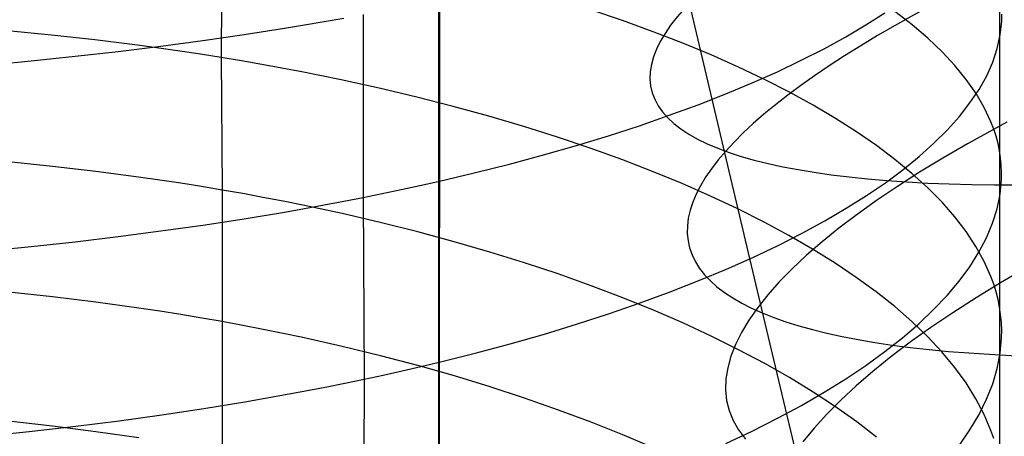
# Model space of a CAD drawing. Extents: x -383 to 1849, y -1185 to -529.
# Tile 108 of 256: x -361.51 to -351.09, y -1043.3 to -1038.89. Entities that reach past the tile are written whole.
import ezdxf

# ---------------------------------------------------------------- set-up
doc = ezdxf.new("R2010")
doc.units = 0
doc.layers.add('PREDEFINITO', color=7, linetype='CONTINUOUS')

msp = doc.modelspace()

# ---------------------------------------------------------------- linework, layer by layer
at = {"layer": 'PREDEFINITO'}
for p, q in [((-356.95, -878.052, 395), (-357.087, -1065.254, 395)), ((-357.08, -1079.133, 420), (-357.053, -884.99, 420)), ((-357.08, -1079.133, 370), (-357.053, -884.99, 370)), ((-359.369, -1037.875, 647.308), (-359.38, -1039.287, 646.851)), ((-354.045, -1040.299, 485.189), (-354.453, -1038.564, 484.785)), ((-351.137, -1038.612, 660.143), (-351.137, -1041.932, 659.159)), ((-358.288, -1038.907, 674.146), (-358.081, -1038.871, 674.023)), ((-357.876, -1038.833, 673.896), (-357.876, -1040.771, 673.42)), ((-355.129, -1038.896, 650.397), (-355.464, -1038.781, 650.058)), ((-352.552, -1038.943, 667.424), (-352.351, -1038.814, 666.994)), ((-352.063, -1038.94, 655.596), (-352.244, -1038.799, 655.163)), ((-351.114, -1038.901, 661.073), (-351.113, -1038.829, 660.841)), ((-359.138, -1039.044, 674.603), (-358.708, -1038.978, 674.381)), ((-358.708, -1038.978, 674.381), (-358.497, -1038.943, 674.265)), ((-358.497, -1038.943, 674.265), (-358.288, -1038.907, 674.146)), ((-354.805, -1039.014, 650.746), (-355.129, -1038.896, 650.397)), ((-352.766, -1039.069, 667.849), (-352.552, -1038.943, 667.424)), ((-351.897, -1039.082, 656.034), (-352.063, -1038.94, 655.596)), ((-351.129, -1039.046, 661.538), (-351.114, -1038.901, 661.073)), ((-361.177, -1039.051, 646.138), (-361.642, -1039.006, 645.996)), ((-360.718, -1039.102, 646.294), (-361.177, -1039.051, 646.138)), ((-359.575, -1039.108, 674.809), (-359.138, -1039.044, 674.603)), ((-354.492, -1039.135, 651.105), (-354.805, -1039.014, 650.746)), ((-352.994, -1039.194, 668.267), (-352.766, -1039.069, 667.849)), ((-351.746, -1039.227, 656.477), (-351.897, -1039.082, 656.034)), ((-351.161, -1039.191, 662.003), (-351.129, -1039.046, 661.538)), ((-360.265, -1039.158, 646.465), (-360.718, -1039.102, 646.294)), ((-360.471, -1039.223, 675.18), (-360.019, -1039.167, 675.002)), ((-360.041, -1039.188, 646.556), (-360.265, -1039.158, 646.465)), ((-359.819, -1039.22, 646.65), (-360.041, -1039.188, 646.556)), ((-360.019, -1039.167, 675.002), (-359.575, -1039.108, 674.809)), ((-354.191, -1039.261, 651.473), (-354.492, -1039.135, 651.105)), ((-361.392, -1039.323, 675.493), (-360.928, -1039.274, 675.344)), ((-360.928, -1039.274, 675.344), (-360.471, -1039.223, 675.18)), ((-359.598, -1039.253, 646.749), (-359.819, -1039.22, 646.65)), ((-359.38, -1039.287, 646.851), (-359.598, -1039.253, 646.749)), ((-359.38, -1039.287, 646.851), (-359.369, -1040.692, 646.375)), ((-359.163, -1039.323, 646.956), (-359.38, -1039.287, 646.851)), ((-353.902, -1039.389, 651.849), (-354.191, -1039.261, 651.473)), ((-353.236, -1039.317, 668.677), (-352.994, -1039.194, 668.267)), ((-351.61, -1039.373, 656.923), (-351.746, -1039.227, 656.477)), ((-351.209, -1039.336, 662.466), (-351.161, -1039.191, 662.003)), ((-361.861, -1039.367, 675.628), (-361.392, -1039.323, 675.493)), ((-358.949, -1039.361, 647.065), (-359.163, -1039.323, 646.956)), ((-358.736, -1039.399, 647.178), (-358.949, -1039.361, 647.065)), ((-353.626, -1039.521, 652.234), (-353.902, -1039.389, 651.849)), ((-353.49, -1039.438, 669.081), (-353.236, -1039.317, 668.677)), ((-351.49, -1039.521, 657.373), (-351.61, -1039.373, 656.923)), ((-351.273, -1039.481, 662.928), (-351.209, -1039.336, 662.466)), ((-358.526, -1039.439, 647.294), (-358.736, -1039.399, 647.178)), ((-358.111, -1039.523, 647.537), (-358.526, -1039.439, 647.294)), ((-353.757, -1039.557, 669.476), (-353.49, -1039.438, 669.081)), ((-351.353, -1039.625, 663.389), (-351.273, -1039.481, 662.928)), ((-357.706, -1039.613, 647.793), (-358.111, -1039.523, 647.537)), ((-354.037, -1039.674, 669.862), (-353.757, -1039.557, 669.476)), ((-353.362, -1039.655, 652.627), (-353.626, -1039.521, 652.234)), ((-351.386, -1039.669, 657.826), (-351.49, -1039.521, 657.373)), ((-357.309, -1039.707, 648.062), (-357.706, -1039.613, 647.793)), ((-356.922, -1039.806, 648.344), (-357.309, -1039.707, 648.062)), ((-354.329, -1039.789, 670.24), (-354.037, -1039.674, 669.862)), ((-353.111, -1039.792, 653.027), (-353.362, -1039.655, 652.627)), ((-351.45, -1039.769, 663.846), (-351.353, -1039.625, 663.389)), ((-351.299, -1039.819, 658.282), (-351.386, -1039.669, 657.826)), ((-356.544, -1039.91, 648.637), (-356.922, -1039.806, 648.344)), ((-354.634, -1039.9, 670.608), (-354.329, -1039.789, 670.24)), ((-352.874, -1039.933, 653.434), (-353.111, -1039.792, 653.027)), ((-351.561, -1039.912, 664.301), (-351.45, -1039.769, 663.846)), ((-356.176, -1040.018, 648.942), (-356.544, -1039.91, 648.637)), ((-354.95, -1040.01, 670.967), (-354.634, -1039.9, 670.608)), ((-351.689, -1040.055, 664.753), (-351.561, -1039.912, 664.301)), ((-351.228, -1039.971, 658.74), (-351.299, -1039.819, 658.282)), ((-355.819, -1040.131, 649.259), (-356.176, -1040.018, 648.942)), ((-355.278, -1040.116, 671.315), (-354.95, -1040.01, 670.967)), ((-352.65, -1040.075, 653.847), (-352.874, -1039.933, 653.434)), ((-351.199, -1040.046, 658.969), (-351.228, -1039.971, 658.74)), ((-351.059, -1039.973, 499.762), (-351.202, -1040.05, 499.579)), ((-355.617, -1040.22, 671.652), (-355.278, -1040.116, 671.315)), ((-352.441, -1040.22, 654.267), (-352.65, -1040.075, 653.847)), ((-351.831, -1040.197, 665.2), (-351.689, -1040.055, 664.753)), ((-351.202, -1040.05, 499.579), (-351.476, -1040.202, 499.206)), ((-351.174, -1040.122, 659.199), (-351.199, -1040.046, 658.969)), ((-351.153, -1040.199, 659.43), (-351.174, -1040.122, 659.199)), ((-355.967, -1040.32, 671.977), (-355.617, -1040.22, 671.652)), ((-355.472, -1040.248, 649.586), (-355.819, -1040.131, 649.259)), ((-352.245, -1040.368, 654.692), (-352.441, -1040.22, 654.267)), ((-351.988, -1040.337, 665.644), (-351.831, -1040.197, 665.2)), ((-351.476, -1040.202, 499.206), (-351.737, -1040.353, 498.823)), ((-351.137, -1040.275, 659.661), (-351.153, -1040.199, 659.43)), ((-356.328, -1040.417, 672.291), (-355.967, -1040.32, 671.977)), ((-355.136, -1040.37, 649.924), (-355.472, -1040.248, 649.586)), ((-353.635, -1042.029, 485.617), (-354.045, -1040.299, 485.189)), ((-351.125, -1040.352, 659.891), (-351.137, -1040.275, 659.661)), ((-361.166, -1040.442, 645.668), (-361.631, -1040.395, 645.528)), ((-356.7, -1040.511, 672.593), (-356.328, -1040.417, 672.291)), ((-354.812, -1040.495, 650.271), (-355.136, -1040.37, 649.924)), ((-352.064, -1040.517, 655.122), (-352.245, -1040.368, 654.692)), ((-352.16, -1040.477, 666.082), (-351.988, -1040.337, 665.644)), ((-351.737, -1040.353, 498.823), (-351.985, -1040.504, 498.43)), ((-351.118, -1040.428, 660.123), (-351.125, -1040.352, 659.891)), ((-351.115, -1040.505, 660.354), (-351.118, -1040.428, 660.123)), ((-360.707, -1040.496, 645.824), (-361.166, -1040.442, 645.668)), ((-360.254, -1040.556, 645.993), (-360.707, -1040.496, 645.824)), ((-357.082, -1040.601, 672.882), (-356.7, -1040.511, 672.593)), ((-354.498, -1040.624, 650.628), (-354.812, -1040.495, 650.271)), ((-352.346, -1040.615, 666.516), (-352.16, -1040.477, 666.082)), ((-351.985, -1040.504, 498.43), (-352.219, -1040.654, 498.028)), ((-351.898, -1040.668, 655.557), (-352.064, -1040.517, 655.122)), ((-351.116, -1040.582, 660.585), (-351.115, -1040.505, 660.354)), ((-360.03, -1040.588, 646.083), (-360.254, -1040.556, 645.993)), ((-359.808, -1040.621, 646.177), (-360.03, -1040.588, 646.083)), ((-359.587, -1040.656, 646.274), (-359.808, -1040.621, 646.177)), ((-357.474, -1040.688, 673.158), (-357.277, -1040.645, 673.021)), ((-357.277, -1040.645, 673.021), (-357.082, -1040.601, 672.882)), ((-354.197, -1040.756, 650.994), (-354.498, -1040.624, 650.628)), ((-352.546, -1040.751, 666.944), (-352.346, -1040.615, 666.516)), ((-351.131, -1040.736, 661.047), (-351.116, -1040.582, 660.585)), ((-359.369, -1040.692, 646.375), (-359.587, -1040.656, 646.274)), ((-359.369, -1040.692, 646.375), (-359.368, -1042.087, 645.868)), ((-359.152, -1040.73, 646.48), (-359.369, -1040.692, 646.375)), ((-358.938, -1040.77, 646.588), (-359.152, -1040.73, 646.48)), ((-357.876, -1040.771, 673.42), (-357.674, -1040.73, 673.29)), ((-357.674, -1040.73, 673.29), (-357.474, -1040.688, 673.158)), ((-352.76, -1040.886, 667.365), (-352.546, -1040.751, 666.944)), ((-352.219, -1040.654, 498.028), (-352.439, -1040.803, 497.617)), ((-351.746, -1040.822, 655.997), (-351.898, -1040.668, 655.557)), ((-351.163, -1040.89, 661.509), (-351.131, -1040.736, 661.047)), ((-358.725, -1040.811, 646.7), (-358.938, -1040.77, 646.588)), ((-358.515, -1040.853, 646.815), (-358.725, -1040.811, 646.7)), ((-358.1, -1040.942, 647.056), (-358.515, -1040.853, 646.815)), ((-358.497, -1040.888, 673.786), (-358.288, -1040.85, 673.668)), ((-358.288, -1040.85, 673.668), (-358.081, -1040.811, 673.546)), ((-358.081, -1040.811, 673.546), (-357.876, -1040.771, 673.42)), ((-357.876, -1040.771, 673.42), (-357.866, -1042.697, 672.899)), ((-353.908, -1040.892, 651.369), (-354.197, -1040.756, 650.994)), ((-352.439, -1040.803, 497.617), (-352.645, -1040.95, 497.198)), ((-351.611, -1040.976, 656.44), (-351.746, -1040.822, 655.997)), ((-359.138, -1040.996, 674.121), (-358.708, -1040.925, 673.902)), ((-358.708, -1040.925, 673.902), (-358.497, -1040.888, 673.786)), ((-357.695, -1041.036, 647.31), (-358.1, -1040.942, 647.056)), ((-353.631, -1041.032, 651.752), (-353.908, -1040.892, 651.369)), ((-352.987, -1041.019, 667.78), (-352.76, -1040.886, 667.365)), ((-352.645, -1040.95, 497.198), (-352.838, -1041.096, 496.772)), ((-351.211, -1041.045, 661.97), (-351.163, -1040.89, 661.509)), ((-360.019, -1041.126, 674.518), (-359.575, -1041.063, 674.327)), ((-359.575, -1041.063, 674.327), (-359.138, -1040.996, 674.121)), ((-357.298, -1041.135, 647.576), (-357.695, -1041.036, 647.31)), ((-353.367, -1041.174, 652.142), (-353.631, -1041.032, 651.752)), ((-353.228, -1041.151, 668.188), (-352.987, -1041.019, 667.78)), ((-351.491, -1041.133, 656.887), (-351.611, -1040.976, 656.44)), ((-351.276, -1041.199, 662.43), (-351.211, -1041.045, 661.97)), ((-360.471, -1041.185, 674.695), (-360.019, -1041.126, 674.518)), ((-356.911, -1041.24, 647.855), (-357.298, -1041.135, 647.576)), ((-353.482, -1041.28, 668.589), (-353.228, -1041.151, 668.188)), ((-352.838, -1041.096, 496.772), (-353.017, -1041.241, 496.339)), ((-351.387, -1041.291, 657.337), (-351.491, -1041.133, 656.887)), ((-361.392, -1041.291, 675.005), (-360.928, -1041.24, 674.857)), ((-360.928, -1041.24, 674.857), (-360.471, -1041.185, 674.695)), ((-356.534, -1041.349, 648.146), (-356.911, -1041.24, 647.855)), ((-353.116, -1041.32, 652.54), (-353.367, -1041.174, 652.142)), ((-353.017, -1041.241, 496.339), (-353.182, -1041.384, 495.899)), ((-351.357, -1041.352, 662.888), (-351.276, -1041.199, 662.43)), ((-361.861, -1041.338, 675.139), (-361.392, -1041.291, 675.005)), ((-356.167, -1041.463, 648.449), (-356.534, -1041.349, 648.146)), ((-353.749, -1041.406, 668.981), (-353.482, -1041.28, 668.589)), ((-352.878, -1041.468, 652.945), (-353.116, -1041.32, 652.54)), ((-351.453, -1041.505, 663.343), (-351.357, -1041.352, 662.888)), ((-351.299, -1041.45, 657.79), (-351.387, -1041.291, 657.337)), ((-355.81, -1041.582, 648.762), (-356.167, -1041.463, 648.449)), ((-354.029, -1041.531, 669.365), (-353.749, -1041.406, 668.981)), ((-353.182, -1041.384, 495.899), (-353.332, -1041.526, 495.453)), ((-352.654, -1041.619, 653.356), (-352.878, -1041.468, 652.945)), ((-351.228, -1041.61, 658.244), (-351.299, -1041.45, 657.79)), ((-355.463, -1041.706, 649.087), (-355.81, -1041.582, 648.762)), ((-354.321, -1041.652, 669.74), (-354.029, -1041.531, 669.365)), ((-353.332, -1041.526, 495.453), (-353.469, -1041.665, 495.001)), ((-351.565, -1041.658, 663.795), (-351.453, -1041.505, 663.343)), ((-350.854, -1041.517, 500.01), (-351.126, -1041.676, 499.639)), ((-354.625, -1041.771, 670.106), (-354.321, -1041.652, 669.74)), ((-353.469, -1041.665, 495.001), (-353.591, -1041.802, 494.545)), ((-352.443, -1041.772, 653.773), (-352.654, -1041.619, 653.356)), ((-351.693, -1041.81, 664.245), (-351.565, -1041.658, 663.795)), ((-351.126, -1041.676, 499.639), (-351.385, -1041.834, 499.257)), ((-351.199, -1041.69, 658.472), (-351.228, -1041.61, 658.244)), ((-351.174, -1041.771, 658.701), (-351.199, -1041.69, 658.472)), ((-361.165, -1041.823, 645.166), (-361.63, -1041.773, 645.027)), ((-355.128, -1041.833, 649.421), (-355.463, -1041.706, 649.087)), ((-354.941, -1041.888, 670.462), (-354.625, -1041.771, 670.106)), ((-352.247, -1041.928, 654.196), (-352.443, -1041.772, 653.773)), ((-351.153, -1041.851, 658.93), (-351.174, -1041.771, 658.701)), ((-360.706, -1041.88, 645.32), (-361.165, -1041.823, 645.166)), ((-360.253, -1041.943, 645.489), (-360.706, -1041.88, 645.32)), ((-355.268, -1042.001, 670.808), (-354.941, -1041.888, 670.462)), ((-354.803, -1041.965, 649.765), (-355.128, -1041.833, 649.421)), ((-353.591, -1041.802, 494.545), (-353.698, -1041.938, 494.084)), ((-351.836, -1041.96, 664.69), (-351.693, -1041.81, 664.245)), ((-351.385, -1041.834, 499.257), (-351.631, -1041.992, 498.866)), ((-351.137, -1041.932, 659.159), (-351.153, -1041.851, 658.93)), ((-360.029, -1041.977, 645.578), (-360.253, -1041.943, 645.489)), ((-359.806, -1042.012, 645.671), (-360.029, -1041.977, 645.578)), ((-355.607, -1042.111, 671.142), (-355.268, -1042.001, 670.808)), ((-354.491, -1042.101, 650.119), (-354.803, -1041.965, 649.765)), ((-353.698, -1041.938, 494.084), (-353.791, -1042.07, 493.62)), ((-352.066, -1042.086, 654.624), (-352.247, -1041.928, 654.196)), ((-351.993, -1042.11, 665.131), (-351.836, -1041.96, 664.69)), ((-351.631, -1041.992, 498.866), (-351.863, -1042.149, 498.466)), ((-351.137, -1041.932, 659.159), (-351.137, -1043.582, 658.636)), ((-351.125, -1042.013, 659.388), (-351.137, -1041.932, 659.159)), ((-359.586, -1042.049, 645.768), (-359.806, -1042.012, 645.671)), ((-359.368, -1042.087, 645.868), (-359.586, -1042.049, 645.768)), ((-359.368, -1042.087, 645.868), (-359.368, -1043.471, 645.332)), ((-359.151, -1042.127, 645.972), (-359.368, -1042.087, 645.868)), ((-354.19, -1042.24, 650.482), (-354.491, -1042.101, 650.119)), ((-353.791, -1042.07, 493.62), (-353.87, -1042.201, 493.152)), ((-352.819, -1045.465, 486.568), (-353.635, -1042.029, 485.617)), ((-351.899, -1042.246, 655.057), (-352.066, -1042.086, 654.624)), ((-351.117, -1042.095, 659.617), (-351.125, -1042.013, 659.388)), ((-351.114, -1042.176, 659.847), (-351.117, -1042.095, 659.617)), ((-358.936, -1042.169, 646.079), (-359.151, -1042.127, 645.972)), ((-358.724, -1042.212, 646.19), (-358.936, -1042.169, 646.079)), ((-358.514, -1042.256, 646.305), (-358.724, -1042.212, 646.19)), ((-355.957, -1042.218, 671.466), (-355.607, -1042.111, 671.142)), ((-353.87, -1042.201, 493.152), (-353.933, -1042.328, 492.681)), ((-352.165, -1042.258, 665.568), (-351.993, -1042.11, 665.131)), ((-351.863, -1042.149, 498.466), (-352.082, -1042.305, 498.057)), ((-351.115, -1042.257, 660.076), (-351.114, -1042.176, 659.847)), ((-358.099, -1042.35, 646.543), (-358.514, -1042.256, 646.305)), ((-356.318, -1042.321, 671.778), (-355.957, -1042.218, 671.466)), ((-353.901, -1042.384, 650.853), (-354.19, -1042.24, 650.482)), ((-352.351, -1042.405, 665.999), (-352.165, -1042.258, 665.568)), ((-352.082, -1042.305, 498.057), (-352.287, -1042.461, 497.64)), ((-351.748, -1042.408, 655.494), (-351.899, -1042.246, 655.057)), ((-351.13, -1042.42, 660.536), (-351.115, -1042.257, 660.076)), ((-357.694, -1042.449, 646.795), (-358.099, -1042.35, 646.543)), ((-356.69, -1042.421, 672.077), (-356.318, -1042.321, 671.778)), ((-353.933, -1042.328, 492.681), (-353.982, -1042.453, 492.207)), ((-353.624, -1042.53, 651.232), (-353.901, -1042.384, 650.853)), ((-352.552, -1042.55, 666.425), (-352.351, -1042.405, 665.999)), ((-351.612, -1042.572, 655.934), (-351.748, -1042.408, 655.494)), ((-351.161, -1042.584, 660.994), (-351.13, -1042.42, 660.536)), ((-357.297, -1042.553, 647.06), (-357.694, -1042.449, 646.795)), ((-357.267, -1042.563, 672.503), (-357.072, -1042.517, 672.364)), ((-357.072, -1042.517, 672.364), (-356.69, -1042.421, 672.077)), ((-353.982, -1042.453, 492.207), (-354.016, -1042.575, 491.732)), ((-352.287, -1042.461, 497.64), (-352.478, -1042.615, 497.215)), ((-357.664, -1042.653, 672.77), (-357.464, -1042.609, 672.638)), ((-357.464, -1042.609, 672.638), (-357.267, -1042.563, 672.503)), ((-356.91, -1042.663, 647.337), (-357.297, -1042.553, 647.06)), ((-354.016, -1042.575, 491.732), (-354.035, -1042.693, 491.256)), ((-353.361, -1042.68, 651.619), (-353.624, -1042.53, 651.232)), ((-352.766, -1042.693, 666.845), (-352.552, -1042.55, 666.425)), ((-352.478, -1042.615, 497.215), (-352.654, -1042.767, 496.784)), ((-351.491, -1042.737, 656.379), (-351.612, -1042.572, 655.934)), ((-351.209, -1042.747, 661.452), (-351.161, -1042.584, 660.994)), ((-358.071, -1042.739, 673.023), (-357.866, -1042.697, 672.899)), ((-357.866, -1042.697, 672.899), (-357.876, -1044.615, 672.351)), ((-357.866, -1042.697, 672.899), (-357.664, -1042.653, 672.77)), ((-356.533, -1042.778, 647.625), (-356.91, -1042.663, 647.337)), ((-354.035, -1042.693, 491.256), (-354.039, -1042.809, 490.779)), ((-353.11, -1042.833, 652.013), (-353.361, -1042.68, 651.619)), ((-352.994, -1042.835, 667.258), (-352.766, -1042.693, 666.845)), ((-358.698, -1042.86, 673.377), (-358.487, -1042.821, 673.263)), ((-358.487, -1042.821, 673.263), (-358.278, -1042.781, 673.145)), ((-358.278, -1042.781, 673.145), (-358.071, -1042.739, 673.023)), ((-356.166, -1042.899, 647.926), (-356.533, -1042.778, 647.625)), ((-354.039, -1042.809, 490.779), (-354.028, -1042.921, 490.301)), ((-353.235, -1042.974, 667.664), (-352.994, -1042.835, 667.258)), ((-352.873, -1042.989, 652.415), (-353.11, -1042.833, 652.013)), ((-352.654, -1042.767, 496.784), (-352.817, -1042.918, 496.346)), ((-351.387, -1042.904, 656.826), (-351.491, -1042.737, 656.379)), ((-351.274, -1042.91, 661.908), (-351.209, -1042.747, 661.452)), ((-359.565, -1043.007, 673.8), (-359.128, -1042.936, 673.595)), ((-359.128, -1042.936, 673.595), (-358.698, -1042.86, 673.377)), ((-355.809, -1043.024, 648.237), (-356.166, -1042.899, 647.926)), ((-354.028, -1042.921, 490.301), (-354.001, -1043.029, 489.824)), ((-352.817, -1042.918, 496.346), (-352.966, -1043.068, 495.902)), ((-351.299, -1043.072, 657.276), (-351.387, -1042.904, 656.826)), ((-351.354, -1043.072, 662.362), (-351.274, -1042.91, 661.908)), ((-360.01, -1043.074, 673.99), (-359.565, -1043.007, 673.8)), ((-355.462, -1043.153, 648.558), (-355.809, -1043.024, 648.237)), ((-354.001, -1043.029, 489.824), (-353.959, -1043.134, 489.347)), ((-353.489, -1043.111, 668.063), (-353.235, -1042.974, 667.664)), ((-352.649, -1043.148, 652.822), (-352.873, -1042.989, 652.415)), ((-361.166, -1043.193, 644.635), (-361.631, -1043.14, 644.497)), ((-360.919, -1043.195, 674.327), (-360.461, -1043.137, 674.165)), ((-360.461, -1043.137, 674.165), (-360.01, -1043.074, 673.99)), ((-353.959, -1043.134, 489.347), (-353.902, -1043.235, 488.872)), ((-353.756, -1043.246, 668.453), (-353.489, -1043.111, 668.063)), ((-352.966, -1043.068, 495.902), (-353.1, -1043.215, 495.453)), ((-352.439, -1043.31, 653.236), (-352.649, -1043.148, 652.822)), ((-351.451, -1043.234, 662.814), (-351.354, -1043.072, 662.362)), ((-351.228, -1043.241, 657.727), (-351.299, -1043.072, 657.276)), ((-361.852, -1043.299, 674.607), (-361.383, -1043.249, 674.474)), ((-361.383, -1043.249, 674.474), (-360.919, -1043.195, 674.327)), ((-360.706, -1043.253, 644.788), (-361.166, -1043.193, 644.635)), ((-360.253, -1043.319, 644.956), (-360.706, -1043.253, 644.788)), ((-355.127, -1043.287, 648.89), (-355.462, -1043.153, 648.558)), ((-354.036, -1043.378, 668.836), (-353.756, -1043.246, 668.453)), ((-353.902, -1043.235, 488.872), (-353.829, -1043.332, 488.398)), ((-353.1, -1043.215, 495.453), (-353.22, -1043.361, 494.998)), ((-351.562, -1043.396, 663.264), (-351.451, -1043.234, 662.814)), ((-351.199, -1043.326, 657.954), (-351.228, -1043.241, 657.727)), ((-354.802, -1043.426, 649.232), (-355.127, -1043.287, 648.89))]:
    msp.add_line(p, q, dxfattribs=at)
at = {"layer": 'PREDEFINITO', "extrusion": (0.218143, -0.957025, 0.191092)}
msp.add_arc((-562.026, 301.82, 1011.076), 14.97, 136.8262, 230.6791, dxfattribs=at)
at = {"layer": 'PREDEFINITO', "extrusion": (0.217309, -0.953367, 0.209447)}
msp.add_arc((-562.003, 282.88, 1018.299), 14.972, 136.8726, 227.2823, dxfattribs=at)

doc.saveas('drawing.dxf')
